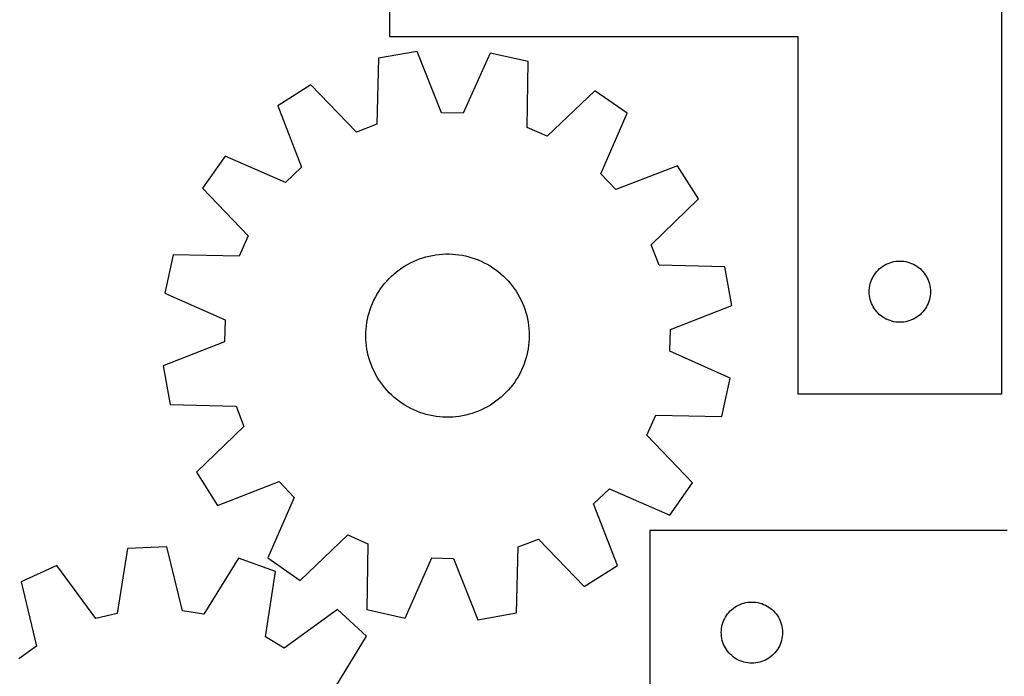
# Model space of a CAD drawing. Header units: millimetres. Extents: x 7 to 1243, y 7 to 1332.
# Tile 9 of 21: x 739 to 1028, y 199 to 392. Entities that reach past the tile are written whole.
import ezdxf

# ---------------------------------------------------------------- set-up
doc = ezdxf.new("R2010")
doc.units = ezdxf.units.MM
doc.layers.add('CUT', color=7, linetype='CONTINUOUS', true_color=0x000000)

msp = doc.modelspace()

# ---------------------------------------------------------------- linework, layer by layer
at = {"layer": 'CUT'}
for p, q in [((847.609279, 432.363804), (847.609279, 387.363804)), ((1027.609279, 282.363804), (1027.609279, 432.363804)), ((847.609279, 387.363804), (967.609279, 387.363804)), ((967.609279, 387.363804), (967.609279, 282.363804)), ((855.792483, 382.982165), (844.431977, 380.976081)), ((862.881932, 364.949358), (855.792483, 382.982165)), ((877.170718, 382.521021), (869.310265, 364.810694)), ((888.434152, 380.026923), (877.170718, 382.521021)), ((844.431977, 380.976081), (843.947314, 361.605807)), ((888.083093, 360.653767), (888.434152, 380.026923)), ((824.504591, 373.221025), (814.776547, 367.020168)), ((837.955244, 359.273899), (824.504591, 373.221025)), ((908.008595, 371.419786), (893.969034, 358.065642)), ((917.460201, 364.80521), (908.008595, 371.419786)), ((814.776547, 367.020168), (821.741459, 348.938896)), ((869.310265, 364.810694), (862.881932, 364.949358)), ((909.722078, 347.041093), (917.460201, 364.80521)), ((843.947314, 361.605807), (837.955244, 359.273899)), ((893.969034, 358.065642), (888.083093, 360.653767)), ((799.333774, 352.229551), (792.719198, 342.777945)), ((817.097891, 344.491428), (799.333774, 352.229551)), ((821.741459, 348.938896), (817.097891, 344.491428)), ((932.250819, 349.362437), (914.169546, 342.397525)), ((938.451676, 339.634393), (932.250819, 349.362437)), ((914.169546, 342.397525), (909.722078, 347.041093)), ((792.719198, 342.777945), (806.073342, 328.738384)), ((924.504549, 326.18374), (938.451676, 339.634393)), ((806.073342, 328.738384), (803.485217, 322.852443)), ((926.836457, 320.19167), (924.504549, 326.18374)), ((784.112061, 323.203502), (781.617963, 311.940068)), ((803.485217, 322.852443), (784.112061, 323.203502)), ((853.789471, 320.83854), (854.670776, 321.26515)), ((854.670776, 321.26515), (855.568749, 321.655458)), ((855.568749, 321.655458), (856.481895, 322.008813)), ((856.481895, 322.008813), (857.408693, 322.324629)), ((857.408693, 322.324629), (858.347602, 322.602379)), ((858.347602, 322.602379), (859.297059, 322.841601)), ((859.297059, 322.841601), (860.255483, 323.041897)), ((860.255483, 323.041897), (861.221279, 323.202933)), ((861.221279, 323.202933), (862.19284, 323.324442)), ((862.19284, 323.324442), (863.168549, 323.406222)), ((863.168549, 323.406222), (864.146781, 323.448135)), ((864.146781, 323.448135), (865.125909, 323.450113)), ((865.125909, 323.450113), (866.104303, 323.412152)), ((866.104303, 323.412152), (867.080334, 323.334316)), ((867.080334, 323.334316), (868.052378, 323.216733)), ((868.052378, 323.216733), (869.018817, 323.0596)), ((869.018817, 323.0596), (869.978042, 322.863177)), ((869.978042, 322.863177), (870.928457, 322.627793)), ((870.928457, 322.627793), (871.868481, 322.353839)), ((871.868481, 322.353839), (872.796548, 322.04177)), ((872.796548, 322.04177), (873.711114, 321.692107)), ((873.711114, 321.692107), (874.610656, 321.30543)), ((874.610656, 321.30543), (875.493678, 320.882385)), ((995.279908, 321.057137), (995.853467, 321.190872)), ((995.853467, 321.190872), (996.434544, 321.286808)), ((996.434544, 321.286808), (997.020651, 321.344535)), ((997.020651, 321.344535), (997.609279, 321.363804)), ((997.609279, 321.363804), (998.197908, 321.344535)), ((998.197908, 321.344535), (998.784015, 321.286808)), ((998.784015, 321.286808), (999.365092, 321.190872)), ((999.365092, 321.190872), (999.938651, 321.057137)), ((849.683187, 318.187856), (850.459793, 318.784161)), ((850.459793, 318.784161), (851.260074, 319.348293)), ((851.260074, 319.348293), (852.082699, 319.879314)), ((852.082699, 319.879314), (852.926299, 320.376339)), ((852.926299, 320.376339), (853.789471, 320.83854)), ((875.493678, 320.882385), (876.35871, 320.423674)), ((876.35871, 320.423674), (877.204311, 319.930062)), ((877.204311, 319.930062), (878.029075, 319.402369)), ((878.029075, 319.402369), (878.831629, 318.841475)), ((878.831629, 318.841475), (879.610637, 318.248312)), ((946.206731, 319.707007), (926.836457, 320.19167)), ((948.212815, 308.346501), (946.206731, 319.707007)), ((990.469099, 317.842657), (990.842721, 318.297917)), ((990.842721, 318.297917), (991.245318, 318.727765)), ((991.245318, 318.727765), (991.675167, 319.130363)), ((991.675167, 319.130363), (992.130427, 319.503984)), ((992.130427, 319.503984), (992.609147, 319.847031)), ((992.609147, 319.847031), (993.109279, 320.158033)), ((993.109279, 320.158033), (993.628681, 320.435659)), ((993.628681, 320.435659), (994.165129, 320.67872)), ((994.165129, 320.67872), (994.716324, 320.886176)), ((994.716324, 320.886176), (995.279908, 321.057137)), ((999.938651, 321.057137), (1000.502235, 320.886176)), ((1000.502235, 320.886176), (1001.05343, 320.67872)), ((1001.05343, 320.67872), (1001.589878, 320.435659)), ((1001.589878, 320.435659), (1002.109279, 320.158033)), ((1002.109279, 320.158033), (1002.609412, 319.847031)), ((1002.609412, 319.847031), (1003.088132, 319.503984)), ((1003.088132, 319.503984), (1003.543392, 319.130363)), ((1003.543392, 319.130363), (1003.97324, 318.727765)), ((1003.97324, 318.727765), (1004.375838, 318.297917)), ((1004.375838, 318.297917), (1004.749459, 317.842657)), ((846.199047, 314.760254), (846.838745, 315.501525)), ((846.838745, 315.501525), (847.508145, 316.216086)), ((847.508145, 316.216086), (848.206135, 316.902749)), ((848.206135, 316.902749), (848.931551, 317.560371)), ((848.931551, 317.560371), (849.683187, 318.187856)), ((879.610637, 318.248312), (880.364802, 317.623869)), ((880.364802, 317.623869), (881.09287, 316.969184)), ((881.09287, 316.969184), (881.793628, 316.285346)), ((881.793628, 316.285346), (882.46591, 315.573495)), ((882.46591, 315.573495), (883.108597, 314.834815)), ((989.086908, 315.25676), (989.294364, 315.807955)), ((989.294364, 315.807955), (989.537425, 316.344403)), ((989.537425, 316.344403), (989.815051, 316.863804)), ((989.815051, 316.863804), (990.126053, 317.363937)), ((990.126053, 317.363937), (990.469099, 317.842657)), ((1004.749459, 317.842657), (1005.092506, 317.363937)), ((1005.092506, 317.363937), (1005.403508, 316.863804)), ((1005.403508, 316.863804), (1005.681134, 316.344403)), ((1005.681134, 316.344403), (1005.924195, 315.807955)), ((1005.924195, 315.807955), (1006.131651, 315.25676)), ((844.468562, 312.388734), (845.012969, 313.202563)), ((845.012969, 313.202563), (845.590117, 313.993508)), ((845.590117, 313.993508), (846.199047, 314.760254)), ((883.108597, 314.834815), (883.72062, 314.070535)), ((883.72062, 314.070535), (884.300959, 313.281928)), ((884.300959, 313.281928), (884.848649, 312.470306)), ((988.609279, 312.363804), (988.628549, 312.952433)), ((988.628549, 312.952433), (988.686276, 313.53854)), ((988.686276, 313.53854), (988.782212, 314.119617)), ((988.782212, 314.119617), (988.915947, 314.693176)), ((988.915947, 314.693176), (989.086908, 315.25676)), ((1006.131651, 315.25676), (1006.302612, 314.693176)), ((1006.302612, 314.693176), (1006.436347, 314.119617)), ((1006.436347, 314.119617), (1006.532283, 313.53854)), ((1006.532283, 313.53854), (1006.59001, 312.952433)), ((1006.59001, 312.952433), (1006.609279, 312.363804)), ((781.617963, 311.940068), (799.32829, 304.079615)), ((842.635628, 308.932207), (843.040573, 309.823675)), ((843.040573, 309.823675), (843.481543, 310.697883)), ((843.481543, 310.697883), (843.957803, 311.553378)), ((843.957803, 311.553378), (844.468562, 312.388734)), ((884.848649, 312.470306), (885.362779, 311.63702)), ((885.362779, 311.63702), (885.842492, 310.783456)), ((885.842492, 310.783456), (886.28699, 309.911036)), ((886.28699, 309.911036), (886.695534, 309.021212)), ((988.628549, 311.775176), (988.609279, 312.363804)), ((988.686276, 311.189069), (988.628549, 311.775176)), ((988.782212, 310.607992), (988.686276, 311.189069)), ((988.915947, 310.034433), (988.782212, 310.607992)), ((989.086908, 309.470849), (988.915947, 310.034433)), ((1006.302612, 310.034433), (1006.131651, 309.470849)), ((1006.436347, 310.607992), (1006.302612, 310.034433)), ((1006.532283, 311.189069), (1006.436347, 310.607992)), ((1006.59001, 311.775176), (1006.532283, 311.189069)), ((1006.609279, 312.363804), (1006.59001, 311.775176)), ((841.643374, 306.169216), (841.936446, 307.103456)), ((841.936446, 307.103456), (842.267381, 308.024964)), ((842.267381, 308.024964), (842.635628, 308.932207)), ((886.695534, 309.021212), (887.067443, 308.115464)), ((887.067443, 308.115464), (887.402098, 307.195301)), ((887.402098, 307.195301), (887.698942, 306.262253)), ((930.180008, 301.257052), (948.212815, 308.346501)), ((989.294364, 308.919654), (989.086908, 309.470849)), ((989.537425, 308.383206), (989.294364, 308.919654)), ((989.815051, 307.863804), (989.537425, 308.383206)), ((990.126053, 307.363672), (989.815051, 307.863804)), ((990.469099, 306.884952), (990.126053, 307.363672)), ((990.842721, 306.429692), (990.469099, 306.884952)), ((1004.749459, 306.884952), (1004.375838, 306.429692)), ((1005.092506, 307.363672), (1004.749459, 306.884952)), ((1005.403508, 307.863804), (1005.092506, 307.363672)), ((1005.681134, 308.383206), (1005.403508, 307.863804)), ((1005.924195, 308.919654), (1005.681134, 308.383206)), ((1006.131651, 309.470849), (1005.924195, 308.919654)), ((799.32829, 304.079615), (799.189626, 297.651282)), ((840.995889, 303.305748), (841.172703, 304.268781)), ((841.172703, 304.268781), (841.388651, 305.2238)), ((841.388651, 305.2238), (841.643374, 306.169216)), ((887.698942, 306.262253), (887.957482, 305.317873)), ((887.957482, 305.317873), (888.177287, 304.363735)), ((888.177287, 304.363735), (888.357991, 303.401424)), ((991.245318, 305.999843), (990.842721, 306.429692)), ((991.675167, 305.597246), (991.245318, 305.999843)), ((992.130427, 305.223624), (991.675167, 305.597246)), ((992.609147, 304.880578), (992.130427, 305.223624)), ((993.109279, 304.569576), (992.609147, 304.880578)), ((993.628681, 304.29195), (993.109279, 304.569576)), ((994.165129, 304.048889), (993.628681, 304.29195)), ((994.716324, 303.841433), (994.165129, 304.048889)), ((995.279908, 303.670472), (994.716324, 303.841433)), ((1000.502235, 303.841433), (999.938651, 303.670472)), ((1001.05343, 304.048889), (1000.502235, 303.841433)), ((1001.589878, 304.29195), (1001.05343, 304.048889)), ((1002.109279, 304.569576), (1001.589878, 304.29195)), ((1002.609412, 304.880578), (1002.109279, 304.569576)), ((1003.088132, 305.223624), (1002.609412, 304.880578)), ((1003.543392, 305.597246), (1003.088132, 305.223624)), ((1003.97324, 305.999843), (1003.543392, 305.597246)), ((1004.375838, 306.429692), (1003.97324, 305.999843)), ((840.702861, 300.384649), (840.760772, 301.362065)), ((840.760772, 301.362065), (840.858502, 302.336305)), ((840.858502, 302.336305), (840.995889, 303.305748)), ((888.357991, 303.401424), (888.499293, 302.432544)), ((888.499293, 302.432544), (888.600958, 301.458707)), ((888.600958, 301.458707), (888.662818, 300.481533)), ((930.041344, 294.828719), (930.180008, 301.257052)), ((995.853467, 303.536737), (995.279908, 303.670472)), ((996.434544, 303.440801), (995.853467, 303.536737)), ((997.020651, 303.383074), (996.434544, 303.440801)), ((997.609279, 303.363804), (997.020651, 303.383074)), ((998.197908, 303.383074), (997.609279, 303.363804)), ((998.784015, 303.440801), (998.197908, 303.383074)), ((999.365092, 303.536737), (998.784015, 303.440801)), ((999.938651, 303.670472), (999.365092, 303.536737)), ((840.684866, 299.405685), (840.702861, 300.384649)), ((840.706816, 298.426801), (840.684866, 299.405685)), ((840.768676, 297.449627), (840.706816, 298.426801)), ((888.666773, 298.523685), (888.608862, 297.546269)), ((888.662818, 300.481533), (888.684768, 299.502649)), ((888.684768, 299.502649), (888.666773, 298.523685)), ((799.189626, 297.651282), (781.156819, 290.561833)), ((840.870341, 296.47579), (840.768676, 297.449627)), ((841.011643, 295.50691), (840.870341, 296.47579)), ((841.192347, 294.544599), (841.011643, 295.50691)), ((888.373745, 295.602586), (888.196931, 294.639553)), ((888.511132, 296.572029), (888.373745, 295.602586)), ((888.608862, 297.546269), (888.511132, 296.572029)), ((841.412152, 293.59046), (841.192347, 294.544599)), ((841.670692, 292.646081), (841.412152, 293.59046)), ((841.967536, 291.713033), (841.670692, 292.646081)), ((887.72626, 292.739118), (887.433188, 291.804878)), ((887.980983, 293.684534), (887.72626, 292.739118)), ((888.196931, 294.639553), (887.980983, 293.684534)), ((947.751671, 286.968266), (930.041344, 294.828719)), ((781.156819, 290.561833), (783.162903, 279.201327)), ((842.302191, 290.79287), (841.967536, 291.713033)), ((842.6741, 289.887122), (842.302191, 290.79287)), ((843.082644, 288.997298), (842.6741, 289.887122)), ((886.734007, 289.976127), (886.329061, 289.084659)), ((887.102253, 290.88337), (886.734007, 289.976127)), ((887.433188, 291.804878), (887.102253, 290.88337)), ((843.527142, 288.124878), (843.082644, 288.997298)), ((844.006855, 287.271314), (843.527142, 288.124878)), ((844.520985, 286.438028), (844.006855, 287.271314)), ((884.901072, 286.5196), (884.356665, 285.705771)), ((885.411831, 287.354956), (884.901072, 286.5196)), ((885.888091, 288.210451), (885.411831, 287.354956)), ((886.329061, 289.084659), (885.888091, 288.210451)), ((945.257573, 275.704832), (947.751671, 286.968266)), ((845.068675, 285.626406), (844.520985, 286.438028)), ((845.649015, 284.837799), (845.068675, 285.626406)), ((846.261037, 284.073519), (845.649015, 284.837799)), ((846.903724, 283.334839), (846.261037, 284.073519)), ((883.170587, 284.14808), (882.53089, 283.406809)), ((883.779517, 284.914826), (883.170587, 284.14808)), ((884.356665, 285.705771), (883.779517, 284.914826)), ((847.576006, 282.622988), (846.903724, 283.334839)), ((848.276764, 281.93915), (847.576006, 282.622988)), ((849.004832, 281.284465), (848.276764, 281.93915)), ((849.758997, 280.660022), (849.004832, 281.284465)), ((879.686447, 280.720478), (878.909842, 280.124173)), ((880.438083, 281.347963), (879.686447, 280.720478)), ((881.1635, 282.005585), (880.438083, 281.347963)), ((881.861489, 282.692248), (881.1635, 282.005585)), ((882.53089, 283.406809), (881.861489, 282.692248)), ((967.609279, 282.363804), (1027.609279, 282.363804)), ((783.162903, 279.201327), (802.533177, 278.716663)), ((802.533177, 278.716663), (804.865085, 272.724594)), ((850.538005, 280.066859), (849.758997, 280.660022)), ((851.340559, 279.505965), (850.538005, 280.066859)), ((852.165323, 278.978272), (851.340559, 279.505965)), ((853.010925, 278.48466), (852.165323, 278.978272)), ((853.875956, 278.025949), (853.010925, 278.48466)), ((854.758978, 277.602903), (853.875956, 278.025949)), ((875.580163, 278.069793), (874.698858, 277.643184)), ((876.443335, 278.531995), (875.580163, 278.069793)), ((877.286935, 279.02902), (876.443335, 278.531995)), ((878.10956, 279.56004), (877.286935, 279.02902)), ((878.909842, 280.124173), (878.10956, 279.56004)), ((855.65852, 277.216227), (854.758978, 277.602903)), ((856.573086, 276.866564), (855.65852, 277.216227)), ((857.501153, 276.554495), (856.573086, 276.866564)), ((858.441177, 276.280541), (857.501153, 276.554495)), ((859.391592, 276.045156), (858.441177, 276.280541)), ((860.350818, 275.848734), (859.391592, 276.045156)), ((861.317257, 275.691601), (860.350818, 275.848734)), ((862.289301, 275.574018), (861.317257, 275.691601)), ((863.265332, 275.496182), (862.289301, 275.574018)), ((864.243725, 275.458221), (863.265332, 275.496182)), ((865.222853, 275.460199), (864.243725, 275.458221)), ((866.201085, 275.502112), (865.222853, 275.460199)), ((867.176794, 275.583891), (866.201085, 275.502112)), ((868.148355, 275.705401), (867.176794, 275.583891)), ((869.114151, 275.866437), (868.148355, 275.705401)), ((870.072575, 276.066733), (869.114151, 275.866437)), ((871.022032, 276.305955), (870.072575, 276.066733)), ((871.960941, 276.583705), (871.022032, 276.305955)), ((872.887739, 276.899521), (871.960941, 276.583705)), ((873.800885, 277.252876), (872.887739, 276.899521)), ((874.698858, 277.643184), (873.800885, 277.252876)), ((923.296293, 270.16995), (925.884417, 276.055891)), ((925.884417, 276.055891), (945.257573, 275.704832)), ((804.865085, 272.724594), (790.917959, 259.273941)), ((936.650436, 256.130389), (923.296293, 270.16995)), ((790.917959, 259.273941), (797.118816, 249.545897)), ((797.118816, 249.545897), (815.200088, 256.510809)), ((815.200088, 256.510809), (819.647556, 251.867241)), ((930.03586, 246.678783), (936.650436, 256.130389)), ((819.647556, 251.867241), (811.909433, 234.103124)), ((907.628175, 249.969438), (912.271743, 254.416906)), ((912.271743, 254.416906), (930.03586, 246.678783)), ((914.593087, 231.888165), (907.628175, 249.969438)), ((821.361039, 227.488548), (835.4006, 240.842691)), ((835.4006, 240.842691), (841.286541, 238.254567)), ((1029.134306, 242.120882), (924.134306, 242.120882)), ((924.134306, 242.120882), (924.134306, 182.120882)), ((782.154502, 237.348106), (770.627836, 236.877529)), ((786.771607, 218.529903), (782.154502, 237.348106)), ((841.286541, 238.254567), (840.935482, 218.881411)), ((884.937657, 217.932253), (885.422321, 237.302527)), ((885.422321, 237.302527), (891.41439, 239.634435)), ((891.41439, 239.634435), (904.865043, 225.687308)), ((770.627836, 236.877529), (767.560048, 217.74559)), ((749.843122, 231.853861), (739.373953, 227.00804)), ((761.310185, 216.234997), (749.843122, 231.853861)), ((803.27955, 234.035405), (793.123807, 217.53379)), ((814.108882, 230.059097), (803.27955, 234.035405)), ((811.909433, 234.103124), (821.361039, 227.488548)), ((852.198916, 216.387313), (860.059369, 234.09764)), ((860.059369, 234.09764), (866.487702, 233.958976)), ((866.487702, 233.958976), (873.577151, 215.926169)), ((904.865043, 225.687308), (914.593087, 231.888165)), ((811.173116, 210.906455), (814.108882, 230.059097)), ((739.373953, 227.00804), (743.861163, 208.158442)), ((949.134174, 219.604108), (949.634306, 219.91511)), ((949.634306, 219.91511), (950.153708, 220.192736)), ((950.153708, 220.192736), (950.690155, 220.435798)), ((950.690155, 220.435798), (951.241351, 220.643253)), ((951.241351, 220.643253), (951.804935, 220.814214)), ((951.804935, 220.814214), (952.378493, 220.947949)), ((952.378493, 220.947949), (952.959571, 221.043885)), ((952.959571, 221.043885), (953.545678, 221.101612)), ((953.545678, 221.101612), (954.134306, 221.120882)), ((954.134306, 221.120882), (954.722934, 221.101612)), ((954.722934, 221.101612), (955.309042, 221.043885)), ((955.309042, 221.043885), (955.890119, 220.947949)), ((955.890119, 220.947949), (956.463678, 220.814214)), ((956.463678, 220.814214), (957.027261, 220.643253)), ((957.027261, 220.643253), (957.578457, 220.435798)), ((957.578457, 220.435798), (958.114904, 220.192736)), ((958.114904, 220.192736), (958.634306, 219.91511)), ((958.634306, 219.91511), (959.134438, 219.604108)), ((767.560048, 217.74559), (761.310185, 216.234997)), ((793.123807, 217.53379), (786.771607, 218.529903)), ((832.358165, 218.914355), (816.660587, 207.555285)), ((840.841496, 211.096519), (832.358165, 218.914355)), ((840.935482, 218.881411), (852.198916, 216.387313)), ((873.577151, 215.926169), (884.937657, 217.932253)), ((946.340078, 216.620882), (946.65108, 217.121014)), ((946.65108, 217.121014), (946.994126, 217.599735)), ((946.994126, 217.599735), (947.367748, 218.054994)), ((947.367748, 218.054994), (947.770345, 218.484843)), ((947.770345, 218.484843), (948.200194, 218.88744)), ((948.200194, 218.88744), (948.655453, 219.261062)), ((948.655453, 219.261062), (949.134174, 219.604108)), ((959.134438, 219.604108), (959.613159, 219.261062)), ((959.613159, 219.261062), (960.068419, 218.88744)), ((960.068419, 218.88744), (960.498267, 218.484843)), ((960.498267, 218.484843), (960.900865, 218.054994)), ((960.900865, 218.054994), (961.274486, 217.599735)), ((961.274486, 217.599735), (961.617533, 217.121014)), ((961.617533, 217.121014), (961.928535, 216.620882)), ((945.307239, 213.876695), (945.440974, 214.450253)), ((945.440974, 214.450253), (945.611935, 215.013837)), ((945.611935, 215.013837), (945.81939, 215.565033)), ((945.81939, 215.565033), (946.062452, 216.10148)), ((946.062452, 216.10148), (946.340078, 216.620882)), ((961.928535, 216.620882), (962.206161, 216.10148)), ((962.206161, 216.10148), (962.449222, 215.565033)), ((962.449222, 215.565033), (962.656677, 215.013837)), ((962.656677, 215.013837), (962.827639, 214.450253)), ((962.827639, 214.450253), (962.961374, 213.876695)), ((945.134306, 212.120882), (945.153576, 212.70951)), ((945.153576, 211.532254), (945.134306, 212.120882)), ((945.153576, 212.70951), (945.211303, 213.295617)), ((945.211303, 210.946146), (945.153576, 211.532254)), ((945.211303, 213.295617), (945.307239, 213.876695)), ((962.961374, 213.876695), (963.05731, 213.295617)), ((963.05731, 213.295617), (963.115037, 212.70951)), ((963.115037, 211.532254), (963.05731, 210.946146)), ((963.115037, 212.70951), (963.134306, 212.120882)), ((963.134306, 212.120882), (963.115037, 211.532254)), ((816.660587, 207.555285), (811.173116, 210.906455)), ((830.799803, 194.525254), (840.841496, 211.096519)), ((945.307239, 210.365069), (945.211303, 210.946146)), ((945.440974, 209.79151), (945.307239, 210.365069)), ((945.611935, 209.227927), (945.440974, 209.79151)), ((945.81939, 208.676731), (945.611935, 209.227927)), ((946.062452, 208.140284), (945.81939, 208.676731)), ((962.449222, 208.676731), (962.206161, 208.140284)), ((962.656677, 209.227927), (962.449222, 208.676731)), ((962.827639, 209.79151), (962.656677, 209.227927)), ((962.961374, 210.365069), (962.827639, 209.79151)), ((963.05731, 210.946146), (962.961374, 210.365069)), ((743.861163, 208.158442), (738.66512, 204.371116)), ((946.340078, 207.620882), (946.062452, 208.140284)), ((946.65108, 207.12075), (946.340078, 207.620882)), ((946.994126, 206.642029), (946.65108, 207.12075)), ((947.367748, 206.186769), (946.994126, 206.642029)), ((947.770345, 205.756921), (947.367748, 206.186769)), ((948.200194, 205.354323), (947.770345, 205.756921)), ((960.498267, 205.756921), (960.068419, 205.354323)), ((960.900865, 206.186769), (960.498267, 205.756921)), ((961.274486, 206.642029), (960.900865, 206.186769)), ((961.617533, 207.12075), (961.274486, 206.642029)), ((961.928535, 207.620882), (961.617533, 207.12075)), ((962.206161, 208.140284), (961.928535, 207.620882)), ((948.655453, 204.980702), (948.200194, 205.354323)), ((949.134174, 204.637655), (948.655453, 204.980702)), ((949.634306, 204.326653), (949.134174, 204.637655)), ((950.153708, 204.049027), (949.634306, 204.326653)), ((950.690155, 203.805966), (950.153708, 204.049027)), ((951.241351, 203.598511), (950.690155, 203.805966)), ((951.804935, 203.427549), (951.241351, 203.598511)), ((952.378493, 203.293814), (951.804935, 203.427549)), ((952.959571, 203.197878), (952.378493, 203.293814)), ((953.545678, 203.140151), (952.959571, 203.197878)), ((954.134306, 203.120882), (953.545678, 203.140151)), ((954.722934, 203.140151), (954.134306, 203.120882)), ((955.309042, 203.197878), (954.722934, 203.140151)), ((955.890119, 203.293814), (955.309042, 203.197878)), ((956.463678, 203.427549), (955.890119, 203.293814)), ((957.027261, 203.598511), (956.463678, 203.427549)), ((957.578457, 203.805966), (957.027261, 203.598511)), ((958.114904, 204.049027), (957.578457, 203.805966)), ((958.634306, 204.326653), (958.114904, 204.049027)), ((959.134438, 204.637655), (958.634306, 204.326653)), ((959.613159, 204.980702), (959.134438, 204.637655)), ((960.068419, 205.354323), (959.613159, 204.980702))]:
    msp.add_line(p, q, dxfattribs=at)

doc.saveas('drawing.dxf')
